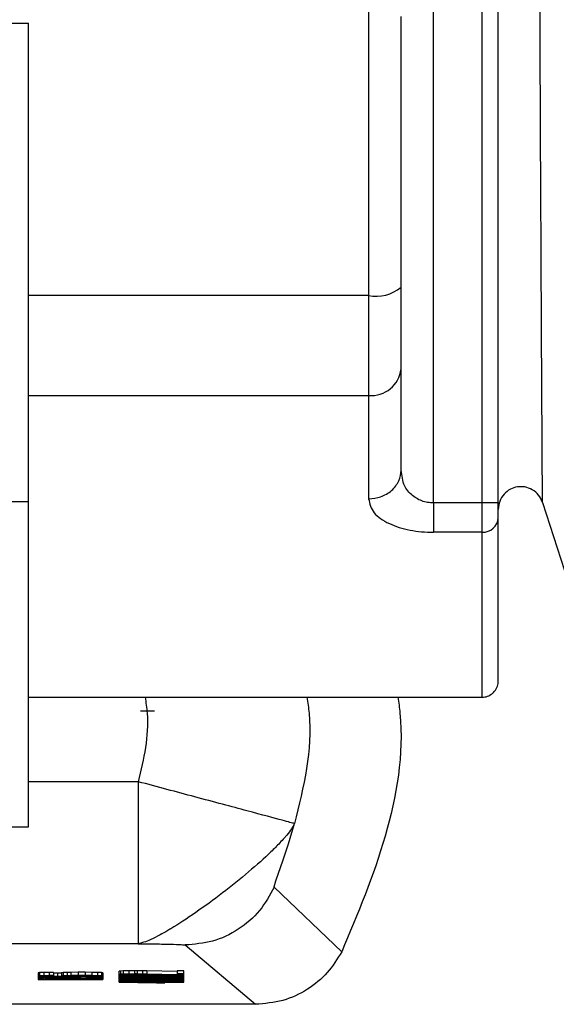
# Model space of a CAD drawing. Header units: inches. Extents: x 170 to 312, y 215 to 248.
# Tile 252 of 256: x 299.9781 to 300.0087, y 224.0226 to 224.0786. Entities that reach past the tile are written whole.
import ezdxf

# ---------------------------------------------------------------- set-up
doc = ezdxf.new("R2010")
doc.units = ezdxf.units.IN
doc.header["$LTSCALE"] = 0.25
doc.header["$MEASUREMENT"] = 0
doc.layers.add('MOTOR LH', color=7, linetype='Continuous')

msp = doc.modelspace()

# ---------------------------------------------------------------- linework, layer by layer
at = {"layer": 'MOTOR LH'}
for p, q in [((300.001672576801, 224.0511277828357), (300.0016729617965, 224.1254059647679)), ((300.0044407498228, 224.0511277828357), (300.0044409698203, 224.0887416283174)), ((300.0053635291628, 224.0511277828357), (300.0053636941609, 224.0887416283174)), ((299.9771699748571, 224.0784519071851), (299.9786043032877, 224.0784519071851)), ((299.9979816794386, 224.0668479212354), (299.9979816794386, 224.0572507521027)), ((299.9979816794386, 224.0629350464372), (299.9786042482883, 224.0629350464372)), ((299.9998271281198, 224.0529933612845), (299.9998271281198, 224.0587660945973)), ((299.978604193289, 224.0572507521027), (299.9979816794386, 224.0572507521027)), ((299.9998962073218, 224.0526567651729), (299.9998271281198, 224.0529933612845)), ((299.9786041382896, 224.051190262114), (299.9771698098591, 224.051190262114)), ((300.0053635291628, 224.0511277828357), (300.001672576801, 224.0511277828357)), ((300.0044407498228, 224.043490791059), (300.0044407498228, 224.0511277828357)), ((300.0078839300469, 224.0511634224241), (300.009564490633, 224.0459908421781)), ((300.0044407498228, 224.0494628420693), (300.001672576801, 224.0494628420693)), ((299.978594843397, 224.0400755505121), (300.0044406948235, 224.0400751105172)), ((299.9852865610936, 224.0392778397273), (299.9849920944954, 224.0392817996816)), ((299.9855810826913, 224.039269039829), (299.9852865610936, 224.0392778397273)), ((299.9857773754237, 224.039279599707), (299.9855810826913, 224.039269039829)), ((299.9848536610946, 224.035259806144), (299.9786040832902, 224.035259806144)), ((299.9771697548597, 224.0326937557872), (299.9786133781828, 224.0326933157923)), ((299.9964448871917, 224.0255697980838), (299.9925957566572, 224.0292534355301)), ((299.9848536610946, 224.0260348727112), (299.9557451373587, 224.0260348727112)), ((299.9875384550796, 224.0259640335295), (299.9915336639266, 224.0225870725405)), ((299.9792361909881, 224.0243914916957), (299.9791576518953, 224.0243831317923)), ((299.9791576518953, 224.0243831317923), (299.9791576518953, 224.0240056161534)), ((299.9792361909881, 224.0242071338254), (299.9791576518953, 224.024198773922)), ((299.9791576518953, 224.0241917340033), (299.9792361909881, 224.0241833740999)), ((299.9828486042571, 224.024150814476), (299.9791576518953, 224.0241235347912)), ((299.9791576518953, 224.0241098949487), (299.9828486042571, 224.0240826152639)), ((299.9794717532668, 224.024400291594), (299.9792361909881, 224.0243914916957)), ((299.9792361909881, 224.0243914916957), (299.9792361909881, 224.0242071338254)), ((299.9794717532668, 224.0242159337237), (299.9792361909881, 224.0242071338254)), ((299.9792361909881, 224.0241833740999), (299.9794717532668, 224.0241745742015)), ((299.9792361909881, 224.0241094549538), (299.9792361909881, 224.024055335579)), ((299.9797859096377, 224.024405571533), (299.9794717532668, 224.024400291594)), ((299.9794717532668, 224.024400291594), (299.9794717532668, 224.0242159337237)), ((299.9797859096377, 224.0242207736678), (299.9794717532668, 224.0242159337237)), ((299.9794717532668, 224.0241745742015), (299.9797859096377, 224.0241697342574)), ((299.9815920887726, 224.0241318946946), (299.9794717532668, 224.0241164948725)), ((299.9794717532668, 224.0241164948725), (299.9815920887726, 224.0241010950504)), ((299.9794717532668, 224.0241076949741), (299.9794717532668, 224.0240619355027)), ((299.9795502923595, 224.0242005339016), (299.9796288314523, 224.0242053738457)), ((299.9795502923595, 224.0241899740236), (299.9795502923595, 224.0242005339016)), ((299.9796288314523, 224.0241851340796), (299.9795502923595, 224.0241899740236)), ((299.9796288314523, 224.0242053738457), (299.9797859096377, 224.0242106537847)), ((299.9796288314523, 224.0242053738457), (299.9796288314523, 224.0241851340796)), ((299.9797859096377, 224.0241798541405), (299.9796288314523, 224.0241851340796)), ((299.9800214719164, 224.0244068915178), (299.9797859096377, 224.024405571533)), ((299.9797859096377, 224.024405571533), (299.9797859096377, 224.0242207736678)), ((299.9800214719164, 224.0242225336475), (299.9797859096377, 224.0242207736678)), ((299.9797859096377, 224.0242106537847), (299.9800214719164, 224.0242141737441)), ((299.9797859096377, 224.0242106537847), (299.9797859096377, 224.0241798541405)), ((299.9800214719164, 224.0241763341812), (299.9797859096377, 224.0241798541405)), ((299.9797859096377, 224.0241697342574), (299.9801785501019, 224.0241662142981)), ((299.9800214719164, 224.0244068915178), (299.9800214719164, 224.0241763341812)), ((299.9802570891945, 224.0243593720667), (299.9800214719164, 224.0243611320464)), ((299.9802570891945, 224.0241745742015), (299.9800214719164, 224.0241763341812)), ((299.9801785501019, 224.0241662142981), (299.9807282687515, 224.0241644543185)), ((299.9804926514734, 224.0243584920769), (299.9802570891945, 224.0243593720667)), ((299.9802570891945, 224.0243593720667), (299.9802570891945, 224.0241745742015)), ((299.9807282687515, 224.0241728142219), (299.9802570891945, 224.0241745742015)), ((299.980571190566, 224.0243932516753), (299.9804926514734, 224.0243848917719)), ((299.9804926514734, 224.0243848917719), (299.9804926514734, 224.0241917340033)), ((299.980571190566, 224.0242088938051), (299.9804926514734, 224.0242005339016)), ((299.9804926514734, 224.0241917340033), (299.980571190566, 224.0241833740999)), ((299.9808068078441, 224.0244020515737), (299.980571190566, 224.0243932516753)), ((299.980571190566, 224.0243932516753), (299.980571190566, 224.0242088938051)), ((299.9808068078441, 224.0242172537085), (299.980571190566, 224.0242088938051)), ((299.980571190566, 224.0241833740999), (299.9808853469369, 224.0241728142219)), ((299.9807282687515, 224.0241780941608), (299.9807282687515, 224.0241728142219)), ((299.9808853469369, 224.0241728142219), (299.9807282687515, 224.0241728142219)), ((299.9807282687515, 224.0241644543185), (299.9812779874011, 224.0241644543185)), ((299.981042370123, 224.0244068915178), (299.9808068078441, 224.0244020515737)), ((299.9808068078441, 224.0244020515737), (299.9808068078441, 224.0242172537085)), ((299.981042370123, 224.0242225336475), (299.9808068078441, 224.0242172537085)), ((299.9809638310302, 224.0242071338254), (299.9808853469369, 224.0242018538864)), ((299.9808853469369, 224.0242018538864), (299.9808853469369, 224.0241899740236)), ((299.9808853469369, 224.0241899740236), (299.9809638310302, 224.0241851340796)), ((299.9811209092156, 224.0242124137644), (299.9809638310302, 224.0242071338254)), ((299.9809638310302, 224.0241851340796), (299.9809638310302, 224.0242071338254)), ((299.9809638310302, 224.0241851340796), (299.9811209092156, 224.0241798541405)), ((299.9814350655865, 224.0244104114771), (299.981042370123, 224.0244068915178)), ((299.981042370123, 224.0242225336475), (299.981042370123, 224.0244068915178)), ((299.9814350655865, 224.0242260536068), (299.981042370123, 224.0242225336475)), ((299.9812779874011, 224.0242159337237), (299.9811209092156, 224.0242124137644)), ((299.9811209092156, 224.0241798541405), (299.9811209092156, 224.0242124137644)), ((299.9811209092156, 224.0241798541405), (299.9812779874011, 224.0241763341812)), ((299.9815135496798, 224.0242172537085), (299.9812779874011, 224.0242159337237)), ((299.9812779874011, 224.0241763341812), (299.9812779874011, 224.0242159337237)), ((299.9812779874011, 224.0241763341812), (299.9815135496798, 224.0241745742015)), ((299.9812779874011, 224.0241644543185), (299.9818277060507, 224.0241662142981)), ((299.9818277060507, 224.0244104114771), (299.9814350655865, 224.0244104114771)), ((299.9814350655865, 224.0244104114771), (299.9814350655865, 224.0242260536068)), ((299.9818277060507, 224.0242260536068), (299.9814350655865, 224.0242260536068)), ((299.981749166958, 224.0242172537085), (299.9815135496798, 224.0242172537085)), ((299.9815135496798, 224.0241745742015), (299.9815135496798, 224.0242172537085)), ((299.9815135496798, 224.0241745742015), (299.981749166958, 224.0241745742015)), ((299.9815920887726, 224.0241010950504), (299.9815920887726, 224.0241318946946)), ((299.9819847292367, 224.0242159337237), (299.981749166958, 224.0242172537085)), ((299.981749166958, 224.0241745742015), (299.981749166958, 224.0242172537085)), ((299.981749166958, 224.0241745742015), (299.9819847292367, 224.0241763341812)), ((299.9822203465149, 224.0244068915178), (299.9818277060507, 224.0244104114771)), ((299.9818277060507, 224.0244104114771), (299.9818277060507, 224.0242260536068)), ((299.9822203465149, 224.0242225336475), (299.9818277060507, 224.0242260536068)), ((299.9818277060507, 224.0241662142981), (299.9822203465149, 224.0241697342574)), ((299.9819062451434, 224.0241336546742), (299.9828486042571, 224.0241406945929)), ((299.9819062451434, 224.0240997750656), (299.9819062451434, 224.0241336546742)), ((299.9822203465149, 224.0242124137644), (299.9819847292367, 224.0242159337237)), ((299.9819847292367, 224.0241763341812), (299.9819847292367, 224.0242159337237)), ((299.9819847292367, 224.0241763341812), (299.9822203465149, 224.0241798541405)), ((299.9825344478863, 224.0244020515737), (299.9822203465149, 224.0244068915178)), ((299.9822203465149, 224.0244068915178), (299.9822203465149, 224.0242225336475)), ((299.9825344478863, 224.0242172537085), (299.9822203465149, 224.0242225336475)), ((299.9823774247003, 224.0242071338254), (299.9822203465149, 224.0242124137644)), ((299.9822203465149, 224.0241798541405), (299.9822203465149, 224.0242124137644)), ((299.9822203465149, 224.0241798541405), (299.9823774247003, 224.0241851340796)), ((299.9822203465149, 224.0241697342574), (299.9825344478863, 224.0241745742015)), ((299.982455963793, 224.0242018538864), (299.9823774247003, 224.0242071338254)), ((299.9823774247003, 224.0241851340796), (299.9823774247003, 224.0242071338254)), ((299.9823774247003, 224.0241851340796), (299.982455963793, 224.0241899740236)), ((299.982455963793, 224.0241899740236), (299.982455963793, 224.0242018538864)), ((299.9827700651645, 224.0243932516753), (299.9825344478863, 224.0244020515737)), ((299.9825344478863, 224.0244020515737), (299.9825344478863, 224.0242172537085)), ((299.9827700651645, 224.0242088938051), (299.9825344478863, 224.0242172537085)), ((299.9825344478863, 224.0241745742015), (299.9827700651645, 224.0241833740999)), ((299.9828486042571, 224.0243848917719), (299.9827700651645, 224.0243932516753)), ((299.9827700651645, 224.0243932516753), (299.9827700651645, 224.0242088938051)), ((299.9828486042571, 224.0242005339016), (299.9827700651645, 224.0242088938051)), ((299.9827700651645, 224.0241833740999), (299.9828486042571, 224.0241917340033)), ((299.9828486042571, 224.0243848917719), (299.9828486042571, 224.0240056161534)), ((299.9838498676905, 224.0244821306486), (299.9837713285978, 224.0244720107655)), ((299.9837713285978, 224.0238414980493), (299.9837713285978, 224.0244720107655)), ((299.9838498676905, 224.0242977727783), (299.9837713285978, 224.0242876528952)), ((299.9837713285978, 224.0242806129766), (299.9838498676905, 224.0242687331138)), ((299.9874622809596, 224.0242379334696), (299.9837713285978, 224.0242379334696)), ((299.9843210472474, 224.0242172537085), (299.9837713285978, 224.0242278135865)), ((299.9838498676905, 224.024188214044), (299.9837713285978, 224.0241780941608)), ((299.9837713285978, 224.0241714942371), (299.9838498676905, 224.0241591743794)), ((299.9838498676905, 224.0241116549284), (299.9837713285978, 224.0240997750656)), ((299.9840069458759, 224.0244891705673), (299.9838498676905, 224.0244821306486)), ((299.9838498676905, 224.0244821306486), (299.9838498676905, 224.0242977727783)), ((299.9840069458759, 224.0243043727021), (299.9838498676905, 224.0242977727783)), ((299.9838498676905, 224.0242687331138), (299.9840069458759, 224.0242616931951)), ((299.9838498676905, 224.0242260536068), (299.9838498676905, 224.024188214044)), ((299.9840069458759, 224.0241952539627), (299.9838498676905, 224.024188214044)), ((299.9838498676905, 224.0241591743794), (299.9840069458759, 224.0241525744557)), ((299.9838498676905, 224.0241591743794), (299.9838498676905, 224.0241116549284)), ((299.9840069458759, 224.0241182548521), (299.9838498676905, 224.0241116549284)), ((299.9843210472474, 224.0244957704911), (299.9840069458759, 224.0244891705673)), ((299.9840069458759, 224.0244891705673), (299.9840069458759, 224.0243043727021)), ((299.9843210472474, 224.0243114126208), (299.9840069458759, 224.0243043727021)), ((299.9840069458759, 224.0242616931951), (299.9843210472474, 224.0242550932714)), ((299.9840069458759, 224.0242234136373), (299.9840069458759, 224.0241952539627)), ((299.9843210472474, 224.0242018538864), (299.9840069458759, 224.0241952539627)), ((299.9840069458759, 224.0241525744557), (299.9843210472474, 224.024145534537)), ((299.9840069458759, 224.0241525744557), (299.9840069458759, 224.0241182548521)), ((299.9843210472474, 224.0241252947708), (299.9840069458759, 224.0241182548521)), ((299.984163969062, 224.0242858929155), (299.9842425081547, 224.024294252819)), ((299.984163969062, 224.0242788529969), (299.984163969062, 224.0242858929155)), ((299.9842425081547, 224.0242704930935), (299.984163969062, 224.0242788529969)), ((299.984163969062, 224.0241763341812), (299.9842425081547, 224.0241851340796)), ((299.984163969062, 224.0241697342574), (299.984163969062, 224.0241763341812)), ((299.9842425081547, 224.0241609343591), (299.984163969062, 224.0241697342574)), ((299.984163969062, 224.0241010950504), (299.9842425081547, 224.0241098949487)), ((299.9842425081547, 224.024294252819), (299.9843995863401, 224.024299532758)), ((299.9842425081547, 224.024294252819), (299.9842425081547, 224.0242704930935)), ((299.9843995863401, 224.0242652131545), (299.9842425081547, 224.0242704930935)), ((299.9842425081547, 224.0241851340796), (299.9843995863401, 224.0241899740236)), ((299.9842425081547, 224.0241851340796), (299.9842425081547, 224.0241609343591)), ((299.9843995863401, 224.024156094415), (299.9842425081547, 224.0241609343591)), ((299.9842425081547, 224.0241098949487), (299.9843995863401, 224.0241147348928)), ((299.9842425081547, 224.0241098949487), (299.9842425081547, 224.0240856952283)), ((299.9846351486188, 224.0244975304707), (299.9843210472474, 224.0244957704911)), ((299.9843210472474, 224.0244957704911), (299.9843210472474, 224.0243114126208)), ((299.9846351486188, 224.0243131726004), (299.9843210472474, 224.0243114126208)), ((299.9843210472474, 224.0242550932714), (299.9846351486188, 224.0242533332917)), ((299.9849493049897, 224.0242172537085), (299.9843210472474, 224.0242172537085)), ((299.9843210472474, 224.0242172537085), (299.9843210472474, 224.0242018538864)), ((299.9846351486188, 224.0242036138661), (299.9843210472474, 224.0242018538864)), ((299.9843210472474, 224.024145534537), (299.9846351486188, 224.0241437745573)), ((299.9843210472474, 224.024145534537), (299.9843210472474, 224.0241252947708)), ((299.9846351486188, 224.0241270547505), (299.9843210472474, 224.0241252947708)), ((299.9843995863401, 224.024299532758), (299.9846351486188, 224.0243026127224)), ((299.9843995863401, 224.024299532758), (299.9843995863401, 224.0242652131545)), ((299.9846351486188, 224.0242616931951), (299.9843995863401, 224.0242652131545)), ((299.9874622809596, 224.0242278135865), (299.9843995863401, 224.0242278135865)), ((299.9843995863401, 224.0242278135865), (299.9849493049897, 224.0242172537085)), ((299.9843995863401, 224.0241899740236), (299.9846351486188, 224.024193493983)), ((299.9843995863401, 224.0241899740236), (299.9843995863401, 224.024156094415)), ((299.9846351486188, 224.0241525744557), (299.9843995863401, 224.024156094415)), ((299.9843995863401, 224.0241147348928), (299.9846351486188, 224.0241182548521)), ((299.9843995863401, 224.0241147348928), (299.9843995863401, 224.0240808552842)), ((299.9847922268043, 224.0244975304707), (299.9846351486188, 224.0244975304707)), ((299.9846351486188, 224.0244975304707), (299.9846351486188, 224.0243131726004)), ((299.9847922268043, 224.0243131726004), (299.9846351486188, 224.0243131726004)), ((299.9846351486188, 224.0243026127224), (299.9847922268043, 224.0243026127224)), ((299.9846351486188, 224.0242533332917), (299.9846351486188, 224.0243026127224)), ((299.9846351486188, 224.0242172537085), (299.9846351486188, 224.0242036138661)), ((299.9847922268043, 224.0242036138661), (299.9846351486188, 224.0242036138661)), ((299.9846351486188, 224.024193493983), (299.9847922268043, 224.024193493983)), ((299.9846351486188, 224.024193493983), (299.9846351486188, 224.0241270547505)), ((299.9847922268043, 224.0241270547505), (299.9846351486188, 224.0241270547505)), ((299.9846351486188, 224.0241182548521), (299.9847922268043, 224.0241182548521)), ((299.9846351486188, 224.0240689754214), (299.9846351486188, 224.0241182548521)), ((299.9851063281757, 224.0244957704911), (299.9847922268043, 224.0244975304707)), ((299.9847922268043, 224.0244975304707), (299.9847922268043, 224.0243131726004)), ((299.9851063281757, 224.0243114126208), (299.9847922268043, 224.0243131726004)), ((299.9847922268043, 224.0243026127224), (299.9851063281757, 224.024299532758)), ((299.9847922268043, 224.0242172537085), (299.9847922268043, 224.0242036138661)), ((299.9851063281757, 224.0242018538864), (299.9847922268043, 224.0242036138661)), ((299.9847922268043, 224.024193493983), (299.9851063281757, 224.0241899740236)), ((299.9847922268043, 224.024193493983), (299.9847922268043, 224.0241270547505)), ((299.9851063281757, 224.0241252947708), (299.9847922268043, 224.0241270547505)), ((299.9847922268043, 224.0241182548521), (299.9851063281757, 224.0241147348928)), ((299.9849493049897, 224.0242278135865), (299.9849493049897, 224.0242172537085)), ((299.9853419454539, 224.0244922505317), (299.9851063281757, 224.0244957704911)), ((299.9851063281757, 224.0244957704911), (299.9851063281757, 224.0243114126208)), ((299.9853419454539, 224.0243078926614), (299.9851063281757, 224.0243114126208)), ((299.9851063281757, 224.024299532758), (299.9870696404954, 224.024251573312)), ((299.9851063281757, 224.0242278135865), (299.9851063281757, 224.0242018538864)), ((299.9853419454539, 224.024198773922), (299.9851063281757, 224.0242018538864)), ((299.9851063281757, 224.0241899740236), (299.9870696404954, 224.0241424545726)), ((299.9851063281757, 224.0241899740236), (299.9851063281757, 224.0241252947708)), ((299.9853419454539, 224.0241217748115), (299.9851063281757, 224.0241252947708)), ((299.9851063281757, 224.0241147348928), (299.9852634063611, 224.0241116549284)), ((299.9852634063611, 224.0241116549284), (299.9854204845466, 224.0241010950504)), ((299.9870696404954, 224.0244495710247), (299.9853419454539, 224.0244922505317)), ((299.9853419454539, 224.0244922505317), (299.9853419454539, 224.0243078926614)), ((299.9870696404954, 224.0242652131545), (299.9853419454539, 224.0243078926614)), ((299.9853419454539, 224.0242278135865), (299.9853419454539, 224.024198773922)), ((299.9870696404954, 224.024156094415), (299.9853419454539, 224.024198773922)), ((299.9853419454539, 224.0241842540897), (299.9853419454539, 224.0241217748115)), ((299.985577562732, 224.0241147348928), (299.9853419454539, 224.0241217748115)), ((299.985577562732, 224.0241785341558), (299.985577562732, 224.0241147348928)), ((299.9857345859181, 224.0241235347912), (299.985577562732, 224.0241147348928)), ((299.9857345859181, 224.0241745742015), (299.9857345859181, 224.0241235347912)), ((299.9859702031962, 224.0241270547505), (299.9857345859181, 224.0241235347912)), ((299.9857345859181, 224.0241010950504), (299.9858131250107, 224.0241116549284)), ((299.9858131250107, 224.0241116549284), (299.9859702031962, 224.0241164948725)), ((299.9859702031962, 224.0241688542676), (299.9859702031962, 224.0241270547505)), ((299.9862843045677, 224.0241283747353), (299.9859702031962, 224.0241270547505)), ((299.9859702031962, 224.0241164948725), (299.9862843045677, 224.0241200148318)), ((299.9862843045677, 224.024161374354), (299.9862843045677, 224.0241283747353)), ((299.9865984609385, 224.0241283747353), (299.9862843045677, 224.0241283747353)), ((299.9862843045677, 224.0241200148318), (299.9865984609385, 224.0241200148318)), ((299.9865984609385, 224.0241538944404), (299.9865984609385, 224.0241283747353)), ((299.9868340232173, 224.0241270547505), (299.9865984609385, 224.0241283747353)), ((299.9865984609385, 224.0241200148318), (299.9865984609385, 224.0240672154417)), ((299.9865984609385, 224.0241200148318), (299.9867554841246, 224.0241182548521)), ((299.9867554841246, 224.0241182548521), (299.98691256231, 224.0241147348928)), ((299.9867554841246, 224.0241182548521), (299.9867554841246, 224.0240773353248)), ((299.9868340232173, 224.0241481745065), (299.9868340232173, 224.0241270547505)), ((299.9870696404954, 224.0241235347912), (299.9868340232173, 224.0241270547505)), ((299.98691256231, 224.0241147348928), (299.9869911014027, 224.0241116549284)), ((299.98691256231, 224.0241147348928), (299.98691256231, 224.0240808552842)), ((299.9869911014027, 224.0241116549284), (299.9870696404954, 224.02410285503)), ((299.9869911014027, 224.0241116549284), (299.9869911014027, 224.0240843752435)), ((299.9874622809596, 224.0244975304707), (299.9870696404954, 224.0244975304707)), ((299.9870696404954, 224.0244975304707), (299.9870696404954, 224.0242652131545)), ((299.9874622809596, 224.0243131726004), (299.9870696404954, 224.0243131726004)), ((299.9870696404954, 224.024251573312), (299.9874622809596, 224.024251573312)), ((299.9870696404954, 224.0242278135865), (299.9870696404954, 224.024156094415)), ((299.9874622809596, 224.0242036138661), (299.9870696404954, 224.0242036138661)), ((299.9870696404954, 224.0241424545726), (299.9874622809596, 224.0241424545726)), ((299.9870696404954, 224.0241235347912), (299.9870696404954, 224.0241424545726)), ((299.9872266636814, 224.0241182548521), (299.9870696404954, 224.0241235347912)), ((299.9872266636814, 224.0241424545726), (299.9872266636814, 224.0241182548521)), ((299.9873837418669, 224.0241116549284), (299.9872266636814, 224.0241182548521)), ((299.9873837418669, 224.0241424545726), (299.9873837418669, 224.0241116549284)), ((299.9874622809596, 224.0241046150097), (299.9873837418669, 224.0241116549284)), ((299.9874622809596, 224.0238414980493), (299.9874622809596, 224.0244975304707)), ((299.9792361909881, 224.024055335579), (299.9791576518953, 224.0240465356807)), ((299.9791576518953, 224.0240056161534), (299.9828486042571, 224.0240056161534)), ((299.9794717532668, 224.0240619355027), (299.9792361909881, 224.024055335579)), ((299.9797859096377, 224.0240672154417), (299.9794717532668, 224.0240619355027)), ((299.9796288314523, 224.0240535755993), (299.9795502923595, 224.0240482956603)), ((299.9795502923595, 224.0240482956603), (299.9795502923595, 224.0240157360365)), ((299.9795502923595, 224.0240157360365), (299.9807282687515, 224.0240157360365)), ((299.9797859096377, 224.0240570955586), (299.9796288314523, 224.0240535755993)), ((299.9797859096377, 224.0241050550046), (299.9797859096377, 224.0240672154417)), ((299.9800214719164, 224.0240689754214), (299.9797859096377, 224.0240672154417)), ((299.9800214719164, 224.0240584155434), (299.9797859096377, 224.0240570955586)), ((299.9800214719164, 224.0240689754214), (299.9800214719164, 224.0241032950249)), ((299.9800214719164, 224.0240689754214), (299.9803356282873, 224.0240689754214)), ((299.9802570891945, 224.0240584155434), (299.9800214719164, 224.0240584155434)), ((299.9804926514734, 224.0240570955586), (299.9802570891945, 224.0240584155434)), ((299.9803356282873, 224.0241010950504), (299.9803356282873, 224.0240689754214)), ((299.9803356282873, 224.0240689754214), (299.980571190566, 224.0240672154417)), ((299.9806497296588, 224.0240535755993), (299.9804926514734, 224.0240570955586)), ((299.980571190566, 224.0240993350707), (299.980571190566, 224.0240672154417)), ((299.980571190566, 224.0240672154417), (299.9808853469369, 224.0240619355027)), ((299.9807282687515, 224.0240482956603), (299.9806497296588, 224.0240535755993)), ((299.9807282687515, 224.0240157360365), (299.9807282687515, 224.0240482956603)), ((299.9808853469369, 224.0240971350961), (299.9808853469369, 224.0240619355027)), ((299.9808853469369, 224.0240619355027), (299.9811209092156, 224.024055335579)), ((299.9811209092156, 224.0240953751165), (299.9811209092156, 224.024055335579)), ((299.9811209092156, 224.024055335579), (299.9811994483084, 224.0240465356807)), ((299.9811994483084, 224.0240944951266), (299.9811994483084, 224.0240157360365)), ((299.9811994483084, 224.0240157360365), (299.9828486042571, 224.0240157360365)), ((299.9828486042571, 224.024092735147), (299.9819062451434, 224.0240997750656)), ((299.9837713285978, 224.0240962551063), (299.9838498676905, 224.0240843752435)), ((299.9874622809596, 224.0240535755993), (299.9837713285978, 224.0240535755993)), ((299.9843210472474, 224.0240328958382), (299.9837713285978, 224.0240430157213)), ((299.9838498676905, 224.0239990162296), (299.9837713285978, 224.0239884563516)), ((299.9837713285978, 224.0239884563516), (299.9838498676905, 224.0239783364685)), ((299.9838498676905, 224.0239237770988), (299.9837713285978, 224.0239132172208)), ((299.9837713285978, 224.0239132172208), (299.9838498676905, 224.0239030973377)), ((299.9858916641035, 224.0238520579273), (299.9837713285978, 224.0238520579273)), ((299.9837713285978, 224.0238414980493), (299.9858916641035, 224.023800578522)), ((299.9838498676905, 224.0240843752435), (299.9840069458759, 224.0240773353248)), ((299.9838498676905, 224.0240416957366), (299.9838498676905, 224.0239990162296)), ((299.9840854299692, 224.024007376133), (299.9838498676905, 224.0239990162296)), ((299.9838498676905, 224.0239783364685), (299.9840854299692, 224.0239699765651)), ((299.9838498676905, 224.0239783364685), (299.9838498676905, 224.0239237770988)), ((299.9840854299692, 224.0239321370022), (299.9838498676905, 224.0239237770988)), ((299.9838498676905, 224.0239030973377), (299.9840854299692, 224.0238947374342)), ((299.9840069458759, 224.0240773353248), (299.9843210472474, 224.0240707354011)), ((299.9840854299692, 224.0240372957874), (299.9840854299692, 224.024007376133)), ((299.9843210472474, 224.024012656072), (299.9840854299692, 224.024007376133)), ((299.9840854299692, 224.0239699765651), (299.9843210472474, 224.0239646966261)), ((299.9840854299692, 224.0239699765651), (299.9840854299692, 224.0239321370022)), ((299.9843210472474, 224.0239374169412), (299.9840854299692, 224.0239321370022)), ((299.9840854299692, 224.0238947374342), (299.9843210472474, 224.0238894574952)), ((299.984163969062, 224.0240944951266), (299.984163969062, 224.0241010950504)), ((299.9842425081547, 224.0240856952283), (299.984163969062, 224.0240944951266)), ((299.9842425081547, 224.0239972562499), (299.984163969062, 224.0239884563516)), ((299.984163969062, 224.0239884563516), (299.9842425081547, 224.0239800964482)), ((299.9842425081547, 224.0239220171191), (299.984163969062, 224.0239132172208)), ((299.984163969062, 224.0239132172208), (299.9842425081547, 224.0239048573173)), ((299.9843995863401, 224.0240808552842), (299.9842425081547, 224.0240856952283)), ((299.9843995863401, 224.024002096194), (299.9842425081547, 224.0239972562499)), ((299.9842425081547, 224.0239800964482), (299.9842425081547, 224.0239972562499)), ((299.9842425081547, 224.0239800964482), (299.9843995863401, 224.0239748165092)), ((299.9843995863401, 224.0239268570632), (299.9842425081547, 224.0239220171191)), ((299.9842425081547, 224.0239048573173), (299.9842425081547, 224.0239220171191)), ((299.9842425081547, 224.0239048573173), (299.9843995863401, 224.0238995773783)), ((299.9843210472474, 224.0240707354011), (299.9846351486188, 224.0240689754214)), ((299.9849493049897, 224.0240328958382), (299.9843210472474, 224.0240328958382)), ((299.9843210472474, 224.0240328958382), (299.9843210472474, 224.024012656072)), ((299.9846351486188, 224.0240157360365), (299.9843210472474, 224.024012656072)), ((299.9843210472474, 224.0239646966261), (299.9846351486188, 224.0239611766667)), ((299.9843210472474, 224.0239646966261), (299.9843210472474, 224.0239374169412)), ((299.9846351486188, 224.0239409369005), (299.9843210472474, 224.0239374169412)), ((299.9843210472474, 224.0238894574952), (299.9846351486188, 224.0238859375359)), ((299.9846351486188, 224.0240773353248), (299.9843995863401, 224.0240808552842)), ((299.9874622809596, 224.0240430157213), (299.9843995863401, 224.0240430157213)), ((299.9843995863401, 224.0240430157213), (299.9849493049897, 224.0240328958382)), ((299.984870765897, 224.0240091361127), (299.9843995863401, 224.024002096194)), ((299.9843995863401, 224.0239748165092), (299.9843995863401, 224.024002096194)), ((299.9843995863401, 224.0239748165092), (299.984870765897, 224.0239682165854)), ((299.984870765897, 224.0239338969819), (299.9843995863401, 224.0239268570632)), ((299.9843995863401, 224.0238995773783), (299.9843995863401, 224.0239268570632)), ((299.9843995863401, 224.0238995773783), (299.984870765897, 224.0238929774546)), ((299.9858916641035, 224.0238414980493), (299.9843995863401, 224.0238414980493)), ((299.9843995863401, 224.0238414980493), (299.9858916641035, 224.0238124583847)), ((299.9846351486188, 224.0240328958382), (299.9846351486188, 224.0240157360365)), ((299.984870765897, 224.0240174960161), (299.9846351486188, 224.0240157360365)), ((299.9846351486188, 224.0239611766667), (299.984870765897, 224.023959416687)), ((299.9846351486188, 224.0239611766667), (299.9846351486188, 224.0239409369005)), ((299.984870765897, 224.0239422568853), (299.9846351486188, 224.0239409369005)), ((299.9846351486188, 224.0238859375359), (299.984870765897, 224.0238841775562)), ((299.984870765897, 224.0240328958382), (299.984870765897, 224.0240174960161)), ((299.9852634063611, 224.0240192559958), (299.984870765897, 224.0240174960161)), ((299.9853419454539, 224.0240108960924), (299.984870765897, 224.0240091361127)), ((299.984870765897, 224.0240091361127), (299.984870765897, 224.0239682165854)), ((299.984870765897, 224.0239682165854), (299.9853419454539, 224.0239664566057)), ((299.984870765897, 224.023959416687), (299.9852634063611, 224.0239576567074)), ((299.984870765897, 224.023959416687), (299.984870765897, 224.0239422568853)), ((299.9852634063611, 224.023944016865), (299.984870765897, 224.0239422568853)), ((299.9853419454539, 224.0239356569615), (299.984870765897, 224.0239338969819)), ((299.984870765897, 224.0239338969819), (299.984870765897, 224.0238929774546)), ((299.984870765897, 224.0238929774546), (299.9853419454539, 224.0238912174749)), ((299.984870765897, 224.0238841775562), (299.9852634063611, 224.0238828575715)), ((299.9849493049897, 224.0240430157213), (299.9849493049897, 224.0240328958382)), ((299.9852634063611, 224.0240430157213), (299.9852634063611, 224.0240192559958)), ((299.9859702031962, 224.0240192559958), (299.9852634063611, 224.0240192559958)), ((299.9852634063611, 224.0239576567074), (299.9859702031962, 224.0239576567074)), ((299.9852634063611, 224.0239576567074), (299.9852634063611, 224.023944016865)), ((299.9859702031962, 224.023944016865), (299.9852634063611, 224.023944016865)), ((299.9852634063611, 224.0238828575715), (299.9859702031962, 224.0238828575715)), ((299.9858916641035, 224.0240108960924), (299.9853419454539, 224.0240108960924)), ((299.9853419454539, 224.0239664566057), (299.9853419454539, 224.0240108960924)), ((299.9853419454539, 224.0239664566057), (299.9858916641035, 224.0239664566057)), ((299.9858916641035, 224.0239356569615), (299.9853419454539, 224.0239356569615)), ((299.9853419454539, 224.0238912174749), (299.9853419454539, 224.0239356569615)), ((299.9853419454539, 224.0238912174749), (299.9858916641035, 224.0238912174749)), ((299.9854204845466, 224.0241010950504), (299.9854204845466, 224.0240944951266)), ((299.9854204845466, 224.0240944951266), (299.9857345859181, 224.0240944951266)), ((299.9857345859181, 224.0240944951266), (299.9857345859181, 224.0241010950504)), ((299.9863628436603, 224.0240091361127), (299.9858916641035, 224.0240108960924)), ((299.9858916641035, 224.0239664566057), (299.9858916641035, 224.0240108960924)), ((299.9858916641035, 224.0239664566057), (299.9863628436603, 224.0239682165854)), ((299.9863628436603, 224.0239338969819), (299.9858916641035, 224.0239356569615)), ((299.9858916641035, 224.0238912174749), (299.9858916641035, 224.0239356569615)), ((299.9858916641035, 224.0238912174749), (299.9863628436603, 224.0238929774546)), ((299.9858916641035, 224.0238828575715), (299.9858916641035, 224.0238520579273)), ((299.9863628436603, 224.0238687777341), (299.9858916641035, 224.0238687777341)), ((299.9858916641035, 224.0238124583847), (299.9858916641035, 224.0238414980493)), ((299.9858916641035, 224.023800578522), (299.9863628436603, 224.023800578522)), ((299.9859702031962, 224.0240430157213), (299.9859702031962, 224.0240192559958)), ((299.9863628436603, 224.0240174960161), (299.9859702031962, 224.0240192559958)), ((299.9859702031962, 224.0239576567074), (299.9863628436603, 224.023959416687)), ((299.9859702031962, 224.0239576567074), (299.9859702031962, 224.023944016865)), ((299.9863628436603, 224.0239422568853), (299.9859702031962, 224.023944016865)), ((299.9859702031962, 224.0238828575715), (299.9863628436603, 224.0238841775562)), ((299.9863628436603, 224.0240430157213), (299.9863628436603, 224.0240174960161)), ((299.9865984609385, 224.0240157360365), (299.9863628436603, 224.0240174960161)), ((299.9868340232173, 224.024002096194), (299.9863628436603, 224.0240091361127)), ((299.9863628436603, 224.0239682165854), (299.9863628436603, 224.0240091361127)), ((299.9863628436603, 224.0239682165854), (299.9868340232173, 224.0239748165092)), ((299.9863628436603, 224.023959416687), (299.9865984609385, 224.0239611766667)), ((299.9863628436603, 224.023959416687), (299.9863628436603, 224.0239422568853)), ((299.9865984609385, 224.0239404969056), (299.9863628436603, 224.0239422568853)), ((299.9868340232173, 224.0239268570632), (299.9863628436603, 224.0239338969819)), ((299.9863628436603, 224.0238929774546), (299.9863628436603, 224.0239338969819)), ((299.9863628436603, 224.0238929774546), (299.9868340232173, 224.0238995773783)), ((299.9863628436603, 224.0238841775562), (299.9865984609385, 224.0238859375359)), ((299.9863628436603, 224.0238520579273), (299.9863628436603, 224.0238841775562)), ((299.9874622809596, 224.0238520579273), (299.9863628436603, 224.0238520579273)), ((299.9863628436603, 224.0238414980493), (299.9874622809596, 224.0238414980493)), ((299.9863628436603, 224.023800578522), (299.9863628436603, 224.0238414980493)), ((299.9867554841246, 224.0240773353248), (299.9865984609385, 224.0240755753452)), ((299.9865984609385, 224.0240672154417), (299.9868340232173, 224.0240689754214)), ((299.9865984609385, 224.0240430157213), (299.9865984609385, 224.0240157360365)), ((299.98691256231, 224.024012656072), (299.9865984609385, 224.0240157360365)), ((299.9865984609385, 224.0239611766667), (299.98691256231, 224.0239646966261)), ((299.9865984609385, 224.0239611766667), (299.9865984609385, 224.0239404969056)), ((299.98691256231, 224.0239374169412), (299.9865984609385, 224.0239404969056)), ((299.9865984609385, 224.0238859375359), (299.98691256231, 224.0238894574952)), ((299.98691256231, 224.0240808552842), (299.9867554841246, 224.0240773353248)), ((299.9868340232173, 224.0240689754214), (299.9870696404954, 224.0240720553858)), ((299.9869911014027, 224.0239972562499), (299.9868340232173, 224.024002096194)), ((299.9868340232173, 224.0239748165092), (299.9868340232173, 224.024002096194)), ((299.9868340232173, 224.0239748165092), (299.9869911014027, 224.0239800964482)), ((299.9869911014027, 224.0239220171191), (299.9868340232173, 224.0239268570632)), ((299.9868340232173, 224.0238995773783), (299.9868340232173, 224.0239268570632)), ((299.9868340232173, 224.0238995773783), (299.9869911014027, 224.0239048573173)), ((299.9869911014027, 224.0240843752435), (299.98691256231, 224.0240808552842)), ((299.98691256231, 224.0240430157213), (299.98691256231, 224.024012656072)), ((299.9871481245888, 224.024007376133), (299.98691256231, 224.024012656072)), ((299.98691256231, 224.0239646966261), (299.9871481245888, 224.0239695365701)), ((299.98691256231, 224.0239646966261), (299.98691256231, 224.0239374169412)), ((299.9871481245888, 224.0239321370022), (299.98691256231, 224.0239374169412)), ((299.98691256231, 224.0238894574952), (299.9871481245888, 224.0238947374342)), ((299.9870696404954, 224.024092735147), (299.9869911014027, 224.0240843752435)), ((299.9870696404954, 224.0239884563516), (299.9869911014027, 224.0239972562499)), ((299.9869911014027, 224.0239800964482), (299.9869911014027, 224.0239972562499)), ((299.9869911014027, 224.0239800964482), (299.9870696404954, 224.0239884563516)), ((299.9870696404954, 224.0239132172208), (299.9869911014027, 224.0239220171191)), ((299.9869911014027, 224.0239048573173), (299.9869911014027, 224.0239220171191)), ((299.9869911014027, 224.0239048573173), (299.9870696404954, 224.0239132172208)), ((299.9870696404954, 224.02410285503), (299.9870696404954, 224.024092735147)), ((299.9870696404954, 224.0240720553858), (299.9872266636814, 224.0240773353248)), ((299.9871481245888, 224.0240430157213), (299.9871481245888, 224.024007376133)), ((299.9873837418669, 224.0239985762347), (299.9871481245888, 224.024007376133)), ((299.9871481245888, 224.0239695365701), (299.9873837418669, 224.0239783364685)), ((299.9871481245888, 224.0239695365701), (299.9871481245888, 224.0239321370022)), ((299.9873837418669, 224.0239237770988), (299.9871481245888, 224.0239321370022)), ((299.9871481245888, 224.0238947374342), (299.9873837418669, 224.0239030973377)), ((299.9872266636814, 224.0240773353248), (299.9873837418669, 224.0240843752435)), ((299.9873837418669, 224.0240843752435), (299.9874622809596, 224.0240909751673)), ((299.9873837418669, 224.0240430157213), (299.9873837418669, 224.0239985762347)), ((299.9874622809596, 224.0239884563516), (299.9873837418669, 224.0239985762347)), ((299.9873837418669, 224.0239783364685), (299.9874622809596, 224.0239884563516)), ((299.9873837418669, 224.0239783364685), (299.9873837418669, 224.0239237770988)), ((299.9874622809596, 224.0239132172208), (299.9873837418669, 224.0239237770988)), ((299.9873837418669, 224.0239030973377), (299.9874622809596, 224.0239132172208)), ((299.9915336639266, 224.0225870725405), (299.9490650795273, 224.0225870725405))]:
    msp.add_line(p, q, dxfattribs=at)
at = {"layer": 'MOTOR LH', "flags": 128}
for points in [[(299.9979817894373, 224.0825209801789), (299.9979817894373, 224.0768199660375), (299.997981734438, 224.0748127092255), (299.997981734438, 224.0688248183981), (299.9979816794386, 224.0668479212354)], [(299.9979816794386, 224.0572507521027), (299.9979816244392, 224.0564534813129), (299.9979816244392, 224.0513649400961)], [(300.0044406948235, 224.0400751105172), (300.0044406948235, 224.0415983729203), (300.0044407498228, 224.043490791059)], [(299.9848537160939, 224.035259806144), (299.9848537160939, 224.0334848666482), (299.9848536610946, 224.0317759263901), (299.9848536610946, 224.0260348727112)], [(299.9925957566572, 224.0292534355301), (299.9925944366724, 224.0292569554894), (299.9925974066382, 224.0292837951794), (299.9927013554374, 224.0296120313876), (299.9928554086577, 224.03005070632), (299.9930999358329, 224.0307489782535), (299.9934217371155, 224.0317152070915), (299.9937624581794, 224.0328759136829)]]:
    msp.add_lwpolyline(points, dxfattribs=at)
at = {"layer": 'MOTOR LH'}
for centre, radius, start, end in [((299.9984117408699, 224.0650631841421), 0.002171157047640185, 258.5753314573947, 310.687268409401), ((299.9981319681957, 224.0589491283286), 0.001705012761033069, 264.9430870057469, 353.8374022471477), ((300.0044837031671, 224.0503429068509), 0.0008811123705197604, 267.2057807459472, 356.9035890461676)]:
    msp.add_arc(centre, radius, start, end, dxfattribs=at)
for points, knots in [([(300.0078839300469, 224.0511634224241), (300.007883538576, 224.0512456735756), (300.0078827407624, 224.0514133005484), (300.007874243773, 224.0528055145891), (300.0078617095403, 224.0551273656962), (300.007839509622, 224.0590097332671), (300.0078101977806, 224.0647534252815), (300.0077703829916, 224.072593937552), (300.0077433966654, 224.0785783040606), (300.0077290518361, 224.0817593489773)], [0, 0, 0, 0, 0.08449383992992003, 0.1721975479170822, 0.2768088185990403, 0.3919884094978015, 0.5684346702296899, 0.77059748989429, 1, 1, 1, 1]), ([(299.9998271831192, 224.0634168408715), (299.9998271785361, 224.065951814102), (299.9998271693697, 224.0710218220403), (299.9998272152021, 224.07622716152), (299.9998272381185, 224.078829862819)], [0, 0, 0, 0, 0.4999939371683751, 1, 1, 1, 1]), ([(299.9786041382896, 224.051190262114), (299.9786041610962, 224.0520050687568), (299.9786042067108, 224.0536347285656), (299.9786041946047, 224.056864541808), (299.9786041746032, 224.0604767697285), (299.9786042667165, 224.0643558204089), (299.9786042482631, 224.0682955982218), (299.9786042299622, 224.07208933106), (299.9786043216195, 224.0756047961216), (299.9786043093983, 224.0775028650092), (299.9786043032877, 224.0784519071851)], [0, 0, 0, 0, 0.1249911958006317, 0.2499895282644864, 0.3749908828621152, 0.4999918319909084, 0.624996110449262, 0.749995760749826, 0.8749968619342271, 0.9999999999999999, 0.9999999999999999, 0.9999999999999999, 0.9999999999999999]), ([(299.9998271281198, 224.0587660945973), (299.9998271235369, 224.0593964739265), (299.9998271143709, 224.0606572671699), (299.9998271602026, 224.0624969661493), (299.9998271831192, 224.0634168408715)], [0, 0, 0, 0, 0.4999862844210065, 0.9999999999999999, 0.9999999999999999, 0.9999999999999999, 0.9999999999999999]), ([(299.9996962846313, 224.0523918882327), (299.9996967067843, 224.0523926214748), (299.9998057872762, 224.0525820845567), (299.9998164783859, 224.0527881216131), (299.9998271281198, 224.0529933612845)], [0, 0, 0, 0, 0.003870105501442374, 1, 1, 1, 1]), ([(299.9979816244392, 224.0513649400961), (299.9982136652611, 224.051386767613), (299.9985705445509, 224.0514203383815), (299.9990009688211, 224.0516229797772), (299.9992950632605, 224.0518337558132), (299.9995383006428, 224.0520925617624), (299.9996441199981, 224.0522930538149), (299.9996962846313, 224.0523918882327)], [0, 0, 0, 0, 0.3152318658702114, 0.4848272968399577, 0.6581352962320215, 0.8314746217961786, 1, 1, 1, 1]), ([(300.001672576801, 224.0511277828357), (300.001560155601, 224.0511338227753), (300.0013299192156, 224.0511461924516), (300.0009963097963, 224.051241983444), (300.0006821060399, 224.0513933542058), (300.0002886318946, 224.0516917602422), (299.9999658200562, 224.0521219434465), (299.9999160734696, 224.0525041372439), (299.9998962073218, 224.0526567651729)], [0, 0, 0, 0, 0.109941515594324, 0.2251580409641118, 0.3486554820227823, 0.4825445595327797, 0.7933557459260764, 1, 1, 1, 1]), ([(300.0078839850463, 224.0511634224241), (300.0078207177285, 224.05130554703), (300.0076921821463, 224.051594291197), (300.0073215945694, 224.0519027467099), (300.0068900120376, 224.0520603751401), (300.0064496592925, 224.0520630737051), (300.0060314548, 224.0519247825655), (300.0056699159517, 224.0516410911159), (300.0054127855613, 224.0512332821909), (300.0053797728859, 224.0509189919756), (300.0053635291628, 224.0507643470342)], [0, 0, 0, 0, 0.1270847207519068, 0.258188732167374, 0.3848388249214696, 0.5000071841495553, 0.6151705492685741, 0.7418506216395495, 0.8729788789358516, 1, 1, 1, 1]), ([(299.9786040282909, 224.0326937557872), (299.9786040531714, 224.0329216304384), (299.9786041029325, 224.0333773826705), (299.9786040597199, 224.0370978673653), (299.9786041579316, 224.0427871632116), (299.9786041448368, 224.0483892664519), (299.9786041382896, 224.051190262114)], [0, 0, 0, 0, 0.2499924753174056, 0.4999881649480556, 0.7499990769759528, 1, 1, 1, 1]), ([(299.9979816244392, 224.0513649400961), (299.9980431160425, 224.051089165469), (299.9981608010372, 224.0505613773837), (299.9990547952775, 224.049934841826), (300.0000918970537, 224.049610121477), (300.0009901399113, 224.0494805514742), (300.0014455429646, 224.0494687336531), (300.001672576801, 224.0494628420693)], [0, 0, 0, 0, 0.2852414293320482, 0.5459060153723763, 0.7797123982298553, 0.8901791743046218, 1, 1, 1, 1]), ([(300.001672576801, 224.0511277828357), (300.001672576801, 224.0509546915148), (300.001672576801, 224.0506086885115), (300.001672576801, 224.0501322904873), (300.001672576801, 224.0497249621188), (300.001672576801, 224.0495502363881), (300.001672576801, 224.0494628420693)], [0, 0, 0, 0, 0.2500308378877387, 0.4998021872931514, 0.7498110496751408, 1, 1, 1, 1]), ([(300.0053635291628, 224.0502953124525), (300.0053635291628, 224.0503392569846), (300.0053635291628, 224.0504264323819), (300.0053635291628, 224.0506305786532), (300.0053635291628, 224.0508677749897), (300.0053635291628, 224.0510409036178), (300.0053635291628, 224.0511277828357)], [0, 0, 0, 0, 0.252168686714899, 0.50024211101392, 0.7492120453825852, 1, 1, 1, 1]), ([(300.0053634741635, 224.0409982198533), (300.0053634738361, 224.0411109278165), (300.0053634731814, 224.0413363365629), (300.0053634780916, 224.0431858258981), (300.0053634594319, 224.0460285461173), (300.005363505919, 224.0488730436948), (300.0053635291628, 224.0502953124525)], [0, 0, 0, 0, 0.2500028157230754, 0.4999897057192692, 0.7499913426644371, 0.9999999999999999, 0.9999999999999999, 0.9999999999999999, 0.9999999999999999]), ([(300.0044230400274, 224.0400847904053), (300.0044540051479, 224.0400815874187), (300.0045890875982, 224.0400676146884), (300.0048330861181, 224.0401464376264), (300.0051077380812, 224.0403299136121), (300.0052967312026, 224.040606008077), (300.0053595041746, 224.0408436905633), (300.0053628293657, 224.0409731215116), (300.0053634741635, 224.0409982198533)], [0, 0, 0, 0, 0.06371934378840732, 0.2779696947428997, 0.5061186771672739, 0.7341436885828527, 0.9484470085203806, 1, 1, 1, 1]), ([(299.9852444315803, 224.0400755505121), (299.9852925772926, 224.0397681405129), (299.9855439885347, 224.0381628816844), (299.9851622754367, 224.0365576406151), (299.9848536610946, 224.035259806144)], [0, 0, 0, 0, 0.1915018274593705, 0.9999999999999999, 0.9999999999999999, 0.9999999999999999, 0.9999999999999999]), ([(299.9944662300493, 224.0400755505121), (299.9945119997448, 224.039768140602), (299.9948692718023, 224.0373685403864), (299.9942762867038, 224.0349689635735), (299.9937592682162, 224.0328767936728)], [0, 0, 0, 0, 0.1281088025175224, 1, 1, 1, 1]), ([(299.9996526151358, 224.0400751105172), (299.9996932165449, 224.0397684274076), (300.0000420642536, 224.0371334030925), (299.9991722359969, 224.0320501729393), (299.9973540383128, 224.0277300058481), (299.9964448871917, 224.0255697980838)], [0, 0, 0, 0, 0.0617860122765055, 0.5308660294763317, 1, 1, 1, 1]), ([(299.9937625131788, 224.0328759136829), (299.9936070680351, 224.0329174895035), (299.9932839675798, 224.0330039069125), (299.9912011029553, 224.033561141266), (299.9882380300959, 224.0343545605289), (299.9859529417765, 224.0349657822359), (299.9848537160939, 224.035259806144)], [0, 0, 0, 0, 0.2405530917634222, 0.5000015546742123, 0.7594792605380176, 1, 1, 1, 1]), ([(299.9937624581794, 224.0328759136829), (299.9936525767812, 224.0326836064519), (299.9935220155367, 224.0324551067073), (299.9931521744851, 224.0320285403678), (299.9928704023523, 224.0317170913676), (299.9922582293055, 224.0310974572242), (299.9911781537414, 224.0301348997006), (299.9896745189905, 224.0289124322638), (299.9881026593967, 224.0277734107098), (299.9871537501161, 224.0271518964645), (299.986696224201, 224.0268731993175), (299.9866360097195, 224.0268381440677), (299.9864269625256, 224.0267154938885), (299.9860405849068, 224.0265021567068), (299.9853759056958, 224.0261632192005), (299.9850623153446, 224.0260861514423), (299.9848536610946, 224.0260348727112)], [0, 0, 0, 0, 0.124848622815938, 0.1483453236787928, 0.1877250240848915, 0.2504079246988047, 0.3752229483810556, 0.5001195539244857, 0.6249333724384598, 0.7497462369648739, 0.7515390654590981, 0.7550771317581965, 0.7672887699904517, 0.8124089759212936, 0.8751821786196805, 1, 1, 1, 1]), ([(299.9925955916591, 224.0292534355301), (299.9923451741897, 224.0287948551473), (299.9918335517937, 224.0278579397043), (299.9905927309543, 224.0267998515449), (299.9891225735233, 224.0260945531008), (299.9880590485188, 224.0260069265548), (299.9875384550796, 224.0259640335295)], [0, 0, 0, 0, 0.2447380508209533, 0.5000189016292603, 0.7552602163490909, 1, 1, 1, 1]), ([(299.9848536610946, 224.0260348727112), (299.9851930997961, 224.0260319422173), (299.9858871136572, 224.0260259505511), (299.9867155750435, 224.0260085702), (299.987364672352, 224.0259884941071), (299.9874814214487, 224.0259720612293), (299.9875384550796, 224.0259640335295)], [0, 0, 0, 0, 0.2459959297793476, 0.5029614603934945, 0.7571894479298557, 1, 1, 1, 1]), ([(299.9964448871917, 224.0255697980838), (299.9961918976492, 224.025161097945), (299.9956773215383, 224.0243298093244), (299.9945083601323, 224.0233830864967), (299.9931019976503, 224.022716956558), (299.9920617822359, 224.0226308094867), (299.9915336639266, 224.0225870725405)], [0, 0, 0, 0, 0.2379310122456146, 0.4839473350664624, 0.7379995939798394, 0.9999999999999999, 0.9999999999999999, 0.9999999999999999, 0.9999999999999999])]:
    msp.add_open_spline(points, degree=3, knots=knots, dxfattribs=at)

doc.saveas('drawing.dxf')
